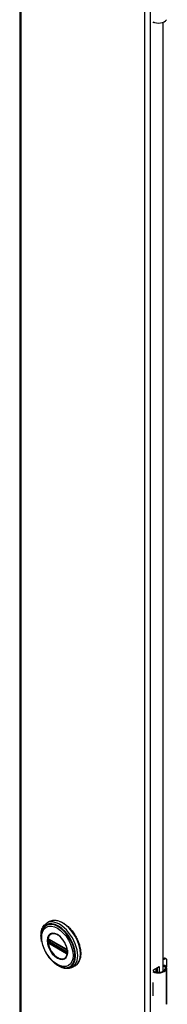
# Model space of a CAD drawing. Header units: inches. Extents: x 0 to 400, y -11 to 260.
# Tile 6 of 13: x 346.12 to 349.52, y 123.93 to 146.69. Entities that reach past the tile are written whole.
import ezdxf

# ---------------------------------------------------------------- set-up
doc = ezdxf.new("R2010")
doc.units = ezdxf.units.IN
doc.header["$LTSCALE"] = 24.014056
doc.header["$MEASUREMENT"] = 0
doc.layers.add('Visible Edges(ANSI)', color=7, linetype='Continuous', lineweight=25)
doc.layers.add('Visible Tangent Edges(ANSI)', color=7, linetype='Continuous', lineweight=25)

msp = doc.modelspace()

# ---------------------------------------------------------------- linework, layer by layer
at = {"layer": 'Visible Edges(ANSI)'}
for p, q in [((346.121, 197.687), (346.121, 99.707)), ((349.203, 146.618), (349.203, 146.632)), ((349.218, 146.626), (349.203, 146.618)), ((349.422, 146.629), (349.422, 124.693)), ((346.808, 125.844), (346.744, 125.807)), ((346.794, 125.431), (346.789, 125.434)), ((346.794, 125.431), (347.202, 125.195)), ((347.209, 125.187), (346.801, 125.423)), ((347.207, 125.192), (347.202, 125.195)), ((347.218, 125.18), (347.219, 125.177)), ((347.218, 125.135), (347.218, 125.172)), ((347.219, 125.177), (347.22, 125.175)), ((347.221, 125.161), (347.221, 125.124)), ((347.221, 125.124), (347.221, 125.119)), ((349.422, 124.979), (349.438, 124.988)), ((349.459, 124.976), (349.422, 124.955)), ((349.477, 124.992), (349.498, 124.98)), ((347.399, 124.821), (347.335, 124.785)), ((349.203, 124.725), (349.338, 124.803)), ((349.203, 124.694), (349.203, 124.725)), ((349.267, 124.676), (349.267, 124.762)), ((349.287, 124.773), (349.287, 124.673)), ((349.299, 124.672), (349.299, 124.78)), ((349.338, 124.803), (349.338, 124.672)), ((349.512, 123.958), (349.512, 124.761)), ((349.514, 124.823), (349.514, 124.944)), ((349.267, 124.692), (349.287, 124.704)), ((349.287, 124.679), (349.278, 124.674)), ((349.188, 124.434), (349.188, 124.402)), ((349.514, 124.269), (349.514, 124.389)), ((349.188, 124.16), (349.188, 124.128))]:
    msp.add_line(p, q, dxfattribs=at)
at = {"layer": 'Visible Edges(ANSI)', "flags": 128}
for points in [[(346.808, 125.844), (346.824, 125.853), (346.84, 125.859), (346.858, 125.865), (346.875, 125.869), (346.894, 125.872), (346.912, 125.874), (346.931, 125.874), (346.951, 125.872), (346.971, 125.87), (346.991, 125.866), (347.011, 125.861), (347.031, 125.854), (347.052, 125.846), (347.072, 125.837), (347.093, 125.827), (347.113, 125.816), (347.134, 125.804), (347.154, 125.79), (347.174, 125.776), (347.194, 125.76), (347.214, 125.743), (347.234, 125.726), (347.253, 125.707), (347.272, 125.688), (347.291, 125.668), (347.309, 125.647), (347.326, 125.625), (347.343, 125.603), (347.36, 125.58), (347.376, 125.556), (347.391, 125.532), (347.406, 125.508), (347.42, 125.483), (347.433, 125.457), (347.445, 125.432), (347.457, 125.406), (347.468, 125.38), (347.478, 125.354), (347.487, 125.328), (347.495, 125.302), (347.502, 125.276), (347.509, 125.25), (347.514, 125.224), (347.519, 125.198), (347.522, 125.173), (347.525, 125.148), (347.526, 125.124), (347.527, 125.1), (347.526, 125.076), (347.525, 125.054), (347.522, 125.031), (347.519, 125.01), (347.514, 124.989), (347.508, 124.969), (347.502, 124.949), (347.494, 124.931), (347.486, 124.914), (347.476, 124.897), (347.465, 124.882), (347.454, 124.867), (347.441, 124.854), (347.428, 124.842), (347.414, 124.831), (347.399, 124.821)], [(346.626, 125.379), (346.62, 125.413), (346.615, 125.447), (346.612, 125.481), (346.61, 125.514), (346.611, 125.546), (346.613, 125.577), (346.618, 125.607), (346.624, 125.636), (346.632, 125.663), (346.642, 125.69), (346.654, 125.714), (346.668, 125.737), (346.685, 125.758), (346.703, 125.777), (346.723, 125.793), (346.744, 125.807)], [(346.654, 125.668), (346.647, 125.655), (346.641, 125.641), (346.636, 125.627), (346.631, 125.612), (346.624, 125.582), (346.619, 125.55), (346.616, 125.517), (346.615, 125.482), (346.617, 125.447), (346.621, 125.411), (346.627, 125.374), (346.636, 125.337), (346.646, 125.3), (346.659, 125.262), (346.673, 125.225), (346.689, 125.188), (346.707, 125.151), (346.727, 125.115), (346.748, 125.081), (346.771, 125.047), (346.794, 125.014), (346.82, 124.983), (346.846, 124.954), (346.873, 124.926), (346.901, 124.9), (346.93, 124.876), (346.959, 124.855), (346.989, 124.836), (347.019, 124.819), (347.049, 124.805), (347.079, 124.793), (347.109, 124.784), (347.124, 124.781), (347.139, 124.779), (347.154, 124.777), (347.169, 124.776)], [(346.789, 125.434), (346.787, 125.434), (346.786, 125.435)], [(346.801, 125.423), (346.8, 125.423), (346.8, 125.424)], [(347.192, 125.021), (347.2, 125.035), (347.207, 125.05), (347.213, 125.067), (347.218, 125.085), (347.221, 125.104), (347.222, 125.125), (347.222, 125.147), (347.22, 125.17), (347.217, 125.193), (347.213, 125.217), (347.206, 125.241), (347.199, 125.266), (347.19, 125.29), (347.179, 125.315), (347.167, 125.339), (347.155, 125.363), (347.141, 125.385), (347.125, 125.408), (347.11, 125.429), (347.093, 125.449), (347.075, 125.468), (347.058, 125.486), (347.039, 125.502), (347.021, 125.516), (347.002, 125.529), (346.983, 125.54), (346.964, 125.549), (346.946, 125.556), (346.928, 125.561), (346.91, 125.565), (346.893, 125.566), (346.877, 125.565)], [(347.207, 125.192), (347.211, 125.19), (347.214, 125.186)], [(347.218, 125.172), (347.218, 125.176), (347.215, 125.181), (347.212, 125.185), (347.209, 125.187)], [(347.214, 125.186), (347.216, 125.183), (347.218, 125.18)], [(347.218, 125.133), (347.218, 125.134), (347.218, 125.135)], [(347.221, 125.119), (347.221, 125.116), (347.221, 125.115)], [(347.335, 124.785), (347.312, 124.773), (347.287, 124.764), (347.262, 124.758), (347.236, 124.754), (347.209, 124.753), (347.182, 124.755), (347.154, 124.759), (347.126, 124.766), (347.098, 124.775), (347.07, 124.786), (347.042, 124.8), (347.014, 124.815), (346.986, 124.833), (346.958, 124.852), (346.931, 124.874), (346.905, 124.897)], [(349.47, 124.823), (349.468, 124.824), (349.466, 124.825), (349.464, 124.826), (349.462, 124.827), (349.46, 124.828), (349.458, 124.828), (349.456, 124.829), (349.454, 124.83), (349.452, 124.83), (349.45, 124.83), (349.448, 124.83), (349.446, 124.831), (349.444, 124.831), (349.442, 124.83), (349.439, 124.83), (349.437, 124.83), (349.435, 124.829), (349.433, 124.829), (349.431, 124.828), (349.43, 124.827), (349.428, 124.827), (349.426, 124.826), (349.424, 124.825), (349.422, 124.824)], [(349.422, 124.812), (349.424, 124.813), (349.426, 124.813), (349.427, 124.813), (349.429, 124.814), (349.43, 124.814), (349.432, 124.814), (349.433, 124.814), (349.435, 124.814), (349.436, 124.814), (349.438, 124.813), (349.439, 124.813), (349.441, 124.813), (349.442, 124.813), (349.444, 124.812), (349.445, 124.812), (349.447, 124.811), (349.448, 124.811), (349.45, 124.81), (349.451, 124.809), (349.453, 124.808), (349.454, 124.807), (349.455, 124.807), (349.457, 124.806), (349.458, 124.805)]]:
    msp.add_lwpolyline(points, dxfattribs=at)
at = {"layer": 'Visible Edges(ANSI)'}
for centre, major_axis, start_param, end_param in [((349.317, 146.725), (0.197, 0), 3.983372, 5.96475), ((349.438, 124.924), (0.0394, 0.0682), 0, 0.785398), ((349.459, 124.912), (0.0394, 0.0682), 5.497787, 7.068583), ((349.317, 124.768), (0.197, 0), 3.983372, 5.96475), ((349.317, 124.768), (0.167, 0), 3.964134, 5.96475), ((349.354, 124.761), (0.128, 0), 5.96475, 6.909947), ((349.354, 124.761), (0.157, 0), 5.96475, 7.032103), ((349.459, 124.791), (-0.0394, -0.0682), 1.811012, 2.356194), ((349.317, 124.519), (0.197, 0), 3.983372, 3.995195), ((349.248, 124.442), (-0.0917, 0), 0.828235, 0.853602), ((349.459, 124.357), (-0.0394, -0.0682), 2.356194, 2.65865), ((349.248, 124.199), (0.0917, 0), 3.969828, 3.995195), ((349.317, 124.214), (-0.197, 0), 0.841779, 0.853602), ((349.459, 124.236), (-0.0394, -0.0682), 2.053739, 2.356194), ((349.354, 123.958), (0.157, 0), 5.96475, 6.283185)]:
    msp.add_ellipse(centre, major_axis=major_axis, ratio=0.57735, start_param=start_param, end_param=end_param, dxfattribs=at)
at = {"layer": 'Visible Tangent Edges(ANSI)'}
for p, q in [((346.146, 197.652), (346.146, 99.672)), ((349.008, 98.019), (349.008, 195.999)), ((349.13, 195.999), (349.13, 98.019)), ((346.777, 125.42), (346.777, 125.426)), ((346.786, 125.382), (346.786, 125.419)), ((347.2, 125.2), (346.792, 125.435)), ((346.799, 125.426), (347.207, 125.191)), ((346.799, 125.419), (346.804, 125.422)), ((346.799, 125.382), (346.799, 125.419)), ((346.777, 125.377), (346.777, 125.383)), ((346.796, 125.351), (346.791, 125.354)), ((346.792, 125.342), (347.2, 125.107)), ((347.204, 125.116), (346.796, 125.351)), ((346.835, 125.403), (346.799, 125.382)), ((347.207, 125.124), (346.799, 125.359)), ((346.806, 125.37), (346.849, 125.395)), ((347.214, 125.134), (346.806, 125.37)), ((347.209, 125.113), (347.204, 125.116)), ((347.218, 125.137), (347.214, 125.134)), ((347.22, 125.168), (347.22, 125.131)), ((347.221, 125.106), (347.221, 125.107)), ((349.438, 124.988), (349.459, 124.976)), ((349.458, 124.805), (349.47, 124.823)), ((349.504, 123.929), (349.504, 124.733)), ((349.188, 124.402), (349.188, 124.16))]:
    msp.add_line(p, q, dxfattribs=at)
at = {"layer": 'Visible Tangent Edges(ANSI)', "flags": 128}
for points in [[(346.753, 125.403), (346.761, 125.328), (346.785, 125.249), (346.822, 125.171), (346.871, 125.099), (346.928, 125.039), (346.989, 124.995), (347.05, 124.969), (347.107, 124.963), (347.156, 124.978), (347.194, 125.013), (347.217, 125.065), (347.225, 125.131), (347.217, 125.206), (347.194, 125.286), (347.156, 125.364), (347.107, 125.435), (347.05, 125.495), (346.989, 125.54), (346.928, 125.566), (346.871, 125.571), (346.822, 125.556), (346.785, 125.521), (346.761, 125.469), (346.753, 125.403)], [(346.764, 125.402), (346.765, 125.413), (346.765, 125.424), (346.766, 125.435), (346.768, 125.446), (346.77, 125.456), (346.772, 125.466), (346.775, 125.475), (346.778, 125.484), (346.782, 125.493), (346.785, 125.501), (346.79, 125.509), (346.795, 125.516), (346.8, 125.523), (346.805, 125.529), (346.811, 125.535), (346.817, 125.541), (346.824, 125.546), (346.83, 125.55), (346.838, 125.554), (346.845, 125.557), (346.853, 125.56), (346.861, 125.562), (346.869, 125.564), (346.877, 125.565)], [(346.77, 125.42), (346.77, 125.419), (346.769, 125.417), (346.769, 125.416), (346.769, 125.414), (346.769, 125.413), (346.769, 125.411), (346.769, 125.41), (346.769, 125.408), (346.769, 125.407), (346.769, 125.405), (346.769, 125.404), (346.769, 125.402), (346.769, 125.4), (346.769, 125.399), (346.769, 125.397), (346.769, 125.396), (346.769, 125.394), (346.769, 125.393), (346.769, 125.391), (346.769, 125.39), (346.769, 125.388), (346.769, 125.386), (346.77, 125.385), (346.77, 125.383)], [(346.772, 125.436), (346.771, 125.436), (346.771, 125.435), (346.771, 125.435), (346.771, 125.434), (346.771, 125.434), (346.771, 125.434), (346.771, 125.433), (346.771, 125.433), (346.771, 125.432), (346.771, 125.432), (346.77, 125.432), (346.77, 125.431), (346.77, 125.431), (346.77, 125.43), (346.77, 125.43), (346.77, 125.429), (346.77, 125.429), (346.77, 125.429), (346.77, 125.428), (346.77, 125.428), (346.77, 125.427), (346.77, 125.427), (346.77, 125.426), (346.77, 125.426)], [(346.77, 125.426), (346.77, 125.426), (346.77, 125.425), (346.77, 125.425), (346.77, 125.425), (346.77, 125.425), (346.77, 125.424), (346.77, 125.424), (346.77, 125.424), (346.77, 125.424), (346.77, 125.424), (346.77, 125.423), (346.77, 125.423), (346.77, 125.423), (346.77, 125.423), (346.77, 125.422), (346.77, 125.422), (346.77, 125.422), (346.77, 125.422), (346.77, 125.421), (346.77, 125.421), (346.77, 125.421), (346.77, 125.421), (346.77, 125.42), (346.77, 125.42)], [(346.778, 125.441), (346.777, 125.441), (346.777, 125.441), (346.777, 125.441), (346.777, 125.44), (346.776, 125.44), (346.776, 125.44), (346.776, 125.44), (346.776, 125.44), (346.775, 125.44), (346.775, 125.44), (346.775, 125.44), (346.775, 125.44), (346.775, 125.44), (346.774, 125.44), (346.774, 125.44), (346.774, 125.44), (346.774, 125.439), (346.774, 125.439), (346.773, 125.439), (346.773, 125.439), (346.773, 125.439), (346.773, 125.439), (346.773, 125.439), (346.772, 125.438)], [(346.772, 125.438), (346.772, 125.438), (346.772, 125.438), (346.772, 125.438), (346.772, 125.438), (346.772, 125.438), (346.772, 125.438), (346.772, 125.438), (346.772, 125.438), (346.772, 125.438), (346.772, 125.437), (346.772, 125.437), (346.772, 125.437), (346.772, 125.437), (346.772, 125.437), (346.772, 125.437), (346.772, 125.437), (346.772, 125.437), (346.772, 125.437), (346.772, 125.437), (346.772, 125.436), (346.772, 125.436), (346.772, 125.436), (346.772, 125.436), (346.772, 125.436)], [(346.777, 125.426), (346.777, 125.426), (346.777, 125.426), (346.777, 125.427), (346.777, 125.427), (346.777, 125.427), (346.777, 125.428), (346.777, 125.428), (346.777, 125.428), (346.778, 125.428), (346.778, 125.429), (346.778, 125.429), (346.778, 125.429), (346.778, 125.43), (346.778, 125.43), (346.778, 125.43), (346.778, 125.43), (346.778, 125.431), (346.778, 125.431), (346.779, 125.431), (346.779, 125.431), (346.779, 125.431), (346.779, 125.432), (346.779, 125.432), (346.779, 125.432)], [(346.777, 125.383), (346.777, 125.384), (346.777, 125.386), (346.777, 125.387), (346.777, 125.389), (346.778, 125.39), (346.778, 125.392), (346.778, 125.393), (346.778, 125.395), (346.778, 125.397), (346.778, 125.398), (346.778, 125.4), (346.778, 125.401), (346.778, 125.403), (346.778, 125.404), (346.778, 125.406), (346.778, 125.407), (346.778, 125.409), (346.778, 125.411), (346.778, 125.412), (346.777, 125.414), (346.777, 125.415), (346.777, 125.417), (346.777, 125.418), (346.777, 125.42)], [(346.787, 125.438), (346.787, 125.438), (346.786, 125.439), (346.786, 125.439), (346.785, 125.439), (346.785, 125.439), (346.785, 125.439), (346.784, 125.44), (346.784, 125.44), (346.783, 125.44), (346.783, 125.44), (346.783, 125.44), (346.782, 125.44), (346.782, 125.44), (346.781, 125.44), (346.781, 125.44), (346.781, 125.44), (346.78, 125.441), (346.78, 125.441), (346.779, 125.441), (346.779, 125.441), (346.779, 125.441), (346.778, 125.441), (346.778, 125.441), (346.778, 125.441)], [(346.779, 125.432), (346.779, 125.432), (346.779, 125.432), (346.779, 125.432), (346.78, 125.432), (346.78, 125.432), (346.78, 125.432), (346.78, 125.433), (346.78, 125.433), (346.78, 125.433), (346.78, 125.433), (346.78, 125.433), (346.78, 125.433), (346.78, 125.433), (346.78, 125.433), (346.78, 125.433), (346.78, 125.433), (346.78, 125.433), (346.78, 125.433), (346.78, 125.433), (346.78, 125.433), (346.78, 125.433), (346.78, 125.433), (346.781, 125.433), (346.781, 125.433)], [(346.781, 125.433), (346.781, 125.434), (346.781, 125.434), (346.781, 125.434), (346.781, 125.434), (346.781, 125.434), (346.781, 125.434), (346.782, 125.434), (346.782, 125.434), (346.782, 125.434), (346.782, 125.434), (346.782, 125.434), (346.782, 125.434), (346.782, 125.434), (346.783, 125.434), (346.783, 125.435), (346.783, 125.435), (346.783, 125.435), (346.783, 125.435), (346.783, 125.435), (346.783, 125.435), (346.784, 125.435), (346.784, 125.435), (346.784, 125.435), (346.784, 125.435)], [(346.784, 125.435), (346.784, 125.435), (346.784, 125.435), (346.784, 125.435), (346.784, 125.435), (346.785, 125.435), (346.785, 125.435), (346.785, 125.435), (346.785, 125.435), (346.785, 125.435), (346.785, 125.435), (346.785, 125.435), (346.785, 125.435), (346.785, 125.435), (346.785, 125.435), (346.785, 125.435), (346.785, 125.435), (346.785, 125.435), (346.786, 125.435), (346.786, 125.435), (346.786, 125.435), (346.786, 125.435), (346.786, 125.435), (346.786, 125.435), (346.786, 125.435)], [(346.786, 125.419), (346.786, 125.419), (346.786, 125.419), (346.786, 125.42), (346.786, 125.42), (346.786, 125.42), (346.786, 125.42), (346.786, 125.421), (346.786, 125.421), (346.786, 125.421), (346.786, 125.421), (346.786, 125.422), (346.786, 125.422), (346.786, 125.422), (346.786, 125.422), (346.786, 125.423), (346.786, 125.423), (346.787, 125.423), (346.787, 125.423), (346.787, 125.424), (346.787, 125.424), (346.787, 125.424), (346.787, 125.424), (346.787, 125.424), (346.787, 125.425)], [(346.792, 125.435), (346.792, 125.435), (346.792, 125.435), (346.792, 125.436), (346.791, 125.436), (346.791, 125.436), (346.791, 125.436), (346.791, 125.436), (346.79, 125.436), (346.79, 125.436), (346.79, 125.436), (346.79, 125.437), (346.79, 125.437), (346.789, 125.437), (346.789, 125.437), (346.789, 125.437), (346.789, 125.437), (346.788, 125.437), (346.788, 125.437), (346.788, 125.438), (346.788, 125.438), (346.788, 125.438), (346.787, 125.438), (346.787, 125.438), (346.787, 125.438)], [(346.787, 125.425), (346.787, 125.425), (346.787, 125.425), (346.787, 125.425), (346.787, 125.425), (346.787, 125.425), (346.787, 125.425), (346.787, 125.426), (346.787, 125.426), (346.787, 125.426), (346.787, 125.426), (346.787, 125.426), (346.787, 125.426), (346.787, 125.426), (346.787, 125.427), (346.787, 125.427), (346.787, 125.427), (346.788, 125.427), (346.788, 125.427), (346.788, 125.427), (346.788, 125.427), (346.788, 125.427), (346.788, 125.427), (346.788, 125.428), (346.788, 125.428)], [(346.791, 125.429), (346.791, 125.429), (346.791, 125.429), (346.791, 125.429), (346.791, 125.429), (346.791, 125.429), (346.791, 125.429), (346.792, 125.429), (346.792, 125.429), (346.792, 125.429), (346.792, 125.429), (346.792, 125.429), (346.792, 125.429), (346.792, 125.429), (346.793, 125.429), (346.793, 125.429), (346.793, 125.429), (346.793, 125.429), (346.793, 125.429), (346.793, 125.429), (346.793, 125.429), (346.794, 125.429), (346.794, 125.429), (346.794, 125.429), (346.794, 125.429)], [(346.794, 125.429), (346.794, 125.429), (346.794, 125.429), (346.795, 125.429), (346.795, 125.428), (346.795, 125.428), (346.795, 125.428), (346.795, 125.428), (346.796, 125.428), (346.796, 125.428), (346.796, 125.428), (346.796, 125.428), (346.796, 125.428), (346.797, 125.428), (346.797, 125.428), (346.797, 125.427), (346.797, 125.427), (346.798, 125.427), (346.798, 125.427), (346.798, 125.427), (346.798, 125.427), (346.799, 125.427), (346.799, 125.427), (346.799, 125.427), (346.799, 125.426)], [(347.191, 125.021), (347.178, 125.005), (347.162, 124.992), (347.144, 124.983), (347.124, 124.976), (347.103, 124.974), (347.08, 124.974), (347.057, 124.979), (347.032, 124.987), (347.007, 124.998), (346.983, 125.012), (346.958, 125.029), (346.933, 125.049), (346.91, 125.072), (346.887, 125.097), (346.866, 125.124), (346.846, 125.153), (346.828, 125.183), (346.811, 125.214), (346.797, 125.246), (346.786, 125.278), (346.777, 125.31), (346.77, 125.342), (346.766, 125.373), (346.764, 125.402)], [(346.77, 125.383), (346.77, 125.383), (346.77, 125.383), (346.77, 125.383), (346.77, 125.382), (346.77, 125.382), (346.77, 125.382), (346.77, 125.382), (346.77, 125.381), (346.77, 125.381), (346.77, 125.381), (346.77, 125.38), (346.77, 125.38), (346.77, 125.38), (346.77, 125.38), (346.77, 125.379), (346.77, 125.379), (346.77, 125.379), (346.77, 125.379), (346.77, 125.378), (346.77, 125.378), (346.77, 125.378), (346.77, 125.378), (346.77, 125.377), (346.77, 125.377)], [(346.77, 125.377), (346.77, 125.377), (346.77, 125.376), (346.77, 125.376), (346.77, 125.375), (346.77, 125.375), (346.77, 125.374), (346.77, 125.374), (346.77, 125.373), (346.77, 125.373), (346.77, 125.372), (346.77, 125.372), (346.77, 125.371), (346.77, 125.371), (346.771, 125.37), (346.771, 125.37), (346.771, 125.369), (346.771, 125.369), (346.771, 125.368), (346.771, 125.368), (346.771, 125.367), (346.771, 125.367), (346.771, 125.366), (346.771, 125.366), (346.772, 125.365)], [(346.772, 125.365), (346.772, 125.365), (346.772, 125.365), (346.772, 125.365), (346.772, 125.365), (346.772, 125.365), (346.772, 125.365), (346.772, 125.364), (346.772, 125.364), (346.772, 125.364), (346.772, 125.364), (346.772, 125.364), (346.772, 125.364), (346.772, 125.363), (346.772, 125.363), (346.772, 125.363), (346.772, 125.363), (346.772, 125.363), (346.772, 125.363), (346.772, 125.363), (346.772, 125.362), (346.772, 125.362), (346.772, 125.362), (346.772, 125.362), (346.772, 125.362)], [(346.772, 125.362), (346.773, 125.362), (346.773, 125.361), (346.773, 125.361), (346.773, 125.36), (346.773, 125.36), (346.774, 125.36), (346.774, 125.359), (346.774, 125.359), (346.774, 125.359), (346.774, 125.358), (346.775, 125.358), (346.775, 125.358), (346.775, 125.357), (346.775, 125.357), (346.775, 125.357), (346.776, 125.356), (346.776, 125.356), (346.776, 125.356), (346.776, 125.355), (346.777, 125.355), (346.777, 125.355), (346.777, 125.354), (346.777, 125.354), (346.778, 125.354)], [(346.779, 125.368), (346.779, 125.369), (346.779, 125.369), (346.779, 125.369), (346.779, 125.37), (346.779, 125.37), (346.778, 125.37), (346.778, 125.371), (346.778, 125.371), (346.778, 125.371), (346.778, 125.372), (346.778, 125.372), (346.778, 125.373), (346.778, 125.373), (346.778, 125.373), (346.778, 125.374), (346.778, 125.374), (346.777, 125.374), (346.777, 125.375), (346.777, 125.375), (346.777, 125.375), (346.777, 125.376), (346.777, 125.376), (346.777, 125.376), (346.777, 125.377)], [(346.778, 125.354), (346.778, 125.353), (346.778, 125.353), (346.779, 125.353), (346.779, 125.352), (346.779, 125.352), (346.78, 125.351), (346.78, 125.351), (346.781, 125.351), (346.781, 125.35), (346.781, 125.35), (346.782, 125.349), (346.782, 125.349), (346.783, 125.349), (346.783, 125.348), (346.783, 125.348), (346.784, 125.348), (346.784, 125.347), (346.785, 125.347), (346.785, 125.347), (346.785, 125.346), (346.786, 125.346), (346.786, 125.346), (346.787, 125.346), (346.787, 125.345)], [(346.781, 125.366), (346.781, 125.366), (346.78, 125.366), (346.78, 125.366), (346.78, 125.366), (346.78, 125.366), (346.78, 125.366), (346.78, 125.366), (346.78, 125.367), (346.78, 125.367), (346.78, 125.367), (346.78, 125.367), (346.78, 125.367), (346.78, 125.367), (346.78, 125.367), (346.78, 125.367), (346.78, 125.367), (346.78, 125.368), (346.78, 125.368), (346.78, 125.368), (346.78, 125.368), (346.779, 125.368), (346.779, 125.368), (346.779, 125.368), (346.779, 125.368)], [(346.784, 125.36), (346.784, 125.36), (346.784, 125.361), (346.784, 125.361), (346.783, 125.361), (346.783, 125.361), (346.783, 125.361), (346.783, 125.362), (346.783, 125.362), (346.783, 125.362), (346.783, 125.362), (346.782, 125.363), (346.782, 125.363), (346.782, 125.363), (346.782, 125.363), (346.782, 125.363), (346.782, 125.364), (346.782, 125.364), (346.781, 125.364), (346.781, 125.364), (346.781, 125.365), (346.781, 125.365), (346.781, 125.365), (346.781, 125.365), (346.781, 125.366)], [(346.791, 125.354), (346.79, 125.355), (346.79, 125.355), (346.79, 125.355), (346.789, 125.355), (346.789, 125.355), (346.789, 125.355), (346.789, 125.356), (346.788, 125.356), (346.788, 125.356), (346.788, 125.356), (346.787, 125.357), (346.787, 125.357), (346.787, 125.357), (346.787, 125.357), (346.786, 125.358), (346.786, 125.358), (346.786, 125.358), (346.786, 125.358), (346.785, 125.359), (346.785, 125.359), (346.785, 125.359), (346.785, 125.36), (346.784, 125.36), (346.784, 125.36)], [(346.787, 125.375), (346.787, 125.376), (346.787, 125.376), (346.787, 125.376), (346.787, 125.376), (346.787, 125.377), (346.787, 125.377), (346.787, 125.377), (346.786, 125.377), (346.786, 125.378), (346.786, 125.378), (346.786, 125.378), (346.786, 125.379), (346.786, 125.379), (346.786, 125.379), (346.786, 125.379), (346.786, 125.38), (346.786, 125.38), (346.786, 125.38), (346.786, 125.38), (346.786, 125.381), (346.786, 125.381), (346.786, 125.381), (346.786, 125.381), (346.786, 125.382)], [(346.788, 125.371), (346.788, 125.371), (346.788, 125.371), (346.788, 125.371), (346.788, 125.372), (346.788, 125.372), (346.788, 125.372), (346.788, 125.372), (346.787, 125.372), (346.787, 125.373), (346.787, 125.373), (346.787, 125.373), (346.787, 125.373), (346.787, 125.373), (346.787, 125.374), (346.787, 125.374), (346.787, 125.374), (346.787, 125.374), (346.787, 125.374), (346.787, 125.374), (346.787, 125.375), (346.787, 125.375), (346.787, 125.375), (346.787, 125.375), (346.787, 125.375)], [(346.787, 125.345), (346.787, 125.345), (346.787, 125.345), (346.788, 125.345), (346.788, 125.345), (346.788, 125.345), (346.788, 125.345), (346.788, 125.345), (346.789, 125.344), (346.789, 125.344), (346.789, 125.344), (346.789, 125.344), (346.79, 125.344), (346.79, 125.344), (346.79, 125.344), (346.79, 125.344), (346.79, 125.343), (346.791, 125.343), (346.791, 125.343), (346.791, 125.343), (346.791, 125.343), (346.792, 125.343), (346.792, 125.343), (346.792, 125.343), (346.792, 125.342)], [(346.794, 125.363), (346.794, 125.363), (346.794, 125.363), (346.794, 125.363), (346.793, 125.363), (346.793, 125.364), (346.793, 125.364), (346.793, 125.364), (346.793, 125.364), (346.793, 125.364), (346.793, 125.364), (346.792, 125.364), (346.792, 125.365), (346.792, 125.365), (346.792, 125.365), (346.792, 125.365), (346.792, 125.365), (346.792, 125.365), (346.791, 125.365), (346.791, 125.366), (346.791, 125.366), (346.791, 125.366), (346.791, 125.366), (346.791, 125.366), (346.791, 125.366)], [(346.799, 125.359), (346.799, 125.359), (346.799, 125.36), (346.799, 125.36), (346.798, 125.36), (346.798, 125.36), (346.798, 125.36), (346.798, 125.36), (346.797, 125.36), (346.797, 125.361), (346.797, 125.361), (346.797, 125.361), (346.796, 125.361), (346.796, 125.361), (346.796, 125.361), (346.796, 125.361), (346.796, 125.362), (346.795, 125.362), (346.795, 125.362), (346.795, 125.362), (346.795, 125.362), (346.795, 125.362), (346.794, 125.363), (346.794, 125.363), (346.794, 125.363)], [(347.205, 125.197), (347.205, 125.197), (347.205, 125.197), (347.205, 125.197), (347.205, 125.197), (347.204, 125.197), (347.204, 125.197), (347.204, 125.197), (347.204, 125.198), (347.203, 125.198), (347.203, 125.198), (347.203, 125.198), (347.203, 125.198), (347.203, 125.198), (347.202, 125.198), (347.202, 125.199), (347.202, 125.199), (347.202, 125.199), (347.202, 125.199), (347.201, 125.199), (347.201, 125.199), (347.201, 125.199), (347.201, 125.199), (347.2, 125.2), (347.2, 125.2)], [(347.215, 125.188), (347.214, 125.189), (347.214, 125.189), (347.214, 125.19), (347.213, 125.19), (347.213, 125.19), (347.213, 125.191), (347.212, 125.191), (347.212, 125.192), (347.211, 125.192), (347.211, 125.192), (347.211, 125.193), (347.21, 125.193), (347.21, 125.193), (347.209, 125.194), (347.209, 125.194), (347.209, 125.194), (347.208, 125.195), (347.208, 125.195), (347.207, 125.195), (347.207, 125.196), (347.207, 125.196), (347.206, 125.196), (347.206, 125.196), (347.205, 125.197)], [(347.207, 125.191), (347.207, 125.191), (347.208, 125.191), (347.208, 125.19), (347.208, 125.19), (347.208, 125.19), (347.209, 125.19), (347.209, 125.19), (347.209, 125.19), (347.209, 125.19), (347.209, 125.189), (347.21, 125.189), (347.21, 125.189), (347.21, 125.189), (347.21, 125.189), (347.211, 125.189), (347.211, 125.188), (347.211, 125.188), (347.211, 125.188), (347.211, 125.188), (347.212, 125.188), (347.212, 125.188), (347.212, 125.188), (347.212, 125.187), (347.212, 125.187)], [(347.212, 125.187), (347.213, 125.187), (347.213, 125.187), (347.213, 125.187), (347.213, 125.187), (347.213, 125.187), (347.213, 125.186), (347.213, 125.186), (347.214, 125.186), (347.214, 125.186), (347.214, 125.186), (347.214, 125.186), (347.214, 125.186), (347.214, 125.185), (347.214, 125.185), (347.214, 125.185), (347.215, 125.185), (347.215, 125.185), (347.215, 125.185), (347.215, 125.185), (347.215, 125.184), (347.215, 125.184), (347.215, 125.184), (347.216, 125.184), (347.216, 125.184)], [(347.219, 125.182), (347.219, 125.182), (347.219, 125.182), (347.219, 125.183), (347.218, 125.183), (347.218, 125.183), (347.218, 125.184), (347.218, 125.184), (347.218, 125.184), (347.218, 125.184), (347.217, 125.185), (347.217, 125.185), (347.217, 125.185), (347.217, 125.185), (347.217, 125.186), (347.216, 125.186), (347.216, 125.186), (347.216, 125.186), (347.216, 125.187), (347.216, 125.187), (347.216, 125.187), (347.215, 125.187), (347.215, 125.188), (347.215, 125.188), (347.215, 125.188)], [(347.218, 125.179), (347.218, 125.179), (347.218, 125.179), (347.218, 125.179), (347.219, 125.179), (347.219, 125.178), (347.219, 125.178), (347.219, 125.178), (347.219, 125.178), (347.219, 125.178), (347.219, 125.177), (347.219, 125.177), (347.219, 125.177), (347.219, 125.177), (347.219, 125.177), (347.219, 125.176), (347.219, 125.176), (347.219, 125.176), (347.219, 125.176), (347.219, 125.176), (347.219, 125.175), (347.219, 125.175), (347.22, 125.175), (347.22, 125.175), (347.22, 125.175)], [(347.2, 125.107), (347.2, 125.107), (347.201, 125.107), (347.201, 125.106), (347.201, 125.106), (347.201, 125.106), (347.202, 125.106), (347.202, 125.106), (347.202, 125.106), (347.202, 125.106), (347.202, 125.106), (347.203, 125.105), (347.203, 125.105), (347.203, 125.105), (347.203, 125.105), (347.203, 125.105), (347.204, 125.105), (347.204, 125.105), (347.204, 125.105), (347.204, 125.104), (347.205, 125.104), (347.205, 125.104), (347.205, 125.104), (347.205, 125.104), (347.205, 125.104)], [(347.205, 125.104), (347.206, 125.104), (347.206, 125.103), (347.207, 125.103), (347.207, 125.103), (347.207, 125.103), (347.208, 125.103), (347.208, 125.103), (347.209, 125.102), (347.209, 125.102), (347.209, 125.102), (347.21, 125.102), (347.21, 125.102), (347.211, 125.102), (347.211, 125.102), (347.211, 125.102), (347.212, 125.102), (347.212, 125.102), (347.213, 125.101), (347.213, 125.101), (347.213, 125.101), (347.214, 125.101), (347.214, 125.101), (347.214, 125.101), (347.215, 125.101)], [(347.212, 125.121), (347.212, 125.121), (347.212, 125.121), (347.212, 125.122), (347.212, 125.122), (347.211, 125.122), (347.211, 125.122), (347.211, 125.122), (347.211, 125.122), (347.211, 125.122), (347.21, 125.122), (347.21, 125.122), (347.21, 125.122), (347.21, 125.122), (347.209, 125.123), (347.209, 125.123), (347.209, 125.123), (347.209, 125.123), (347.209, 125.123), (347.208, 125.123), (347.208, 125.123), (347.208, 125.123), (347.208, 125.123), (347.207, 125.124), (347.207, 125.124)], [(347.215, 125.111), (347.215, 125.111), (347.215, 125.111), (347.214, 125.111), (347.214, 125.111), (347.214, 125.111), (347.214, 125.111), (347.213, 125.111), (347.213, 125.111), (347.213, 125.111), (347.213, 125.111), (347.212, 125.111), (347.212, 125.112), (347.212, 125.112), (347.212, 125.112), (347.211, 125.112), (347.211, 125.112), (347.211, 125.112), (347.21, 125.112), (347.21, 125.112), (347.21, 125.112), (347.21, 125.112), (347.209, 125.113), (347.209, 125.113), (347.209, 125.113)], [(347.216, 125.121), (347.216, 125.121), (347.215, 125.121), (347.215, 125.121), (347.215, 125.121), (347.215, 125.121), (347.215, 125.121), (347.215, 125.121), (347.215, 125.121), (347.214, 125.121), (347.214, 125.121), (347.214, 125.121), (347.214, 125.121), (347.214, 125.121), (347.214, 125.121), (347.214, 125.121), (347.214, 125.121), (347.213, 125.121), (347.213, 125.121), (347.213, 125.121), (347.213, 125.121), (347.213, 125.121), (347.213, 125.121), (347.213, 125.121), (347.212, 125.121)], [(347.219, 125.113), (347.219, 125.113), (347.219, 125.112), (347.218, 125.112), (347.218, 125.112), (347.218, 125.112), (347.218, 125.112), (347.218, 125.112), (347.218, 125.112), (347.218, 125.112), (347.217, 125.112), (347.217, 125.112), (347.217, 125.112), (347.217, 125.112), (347.217, 125.112), (347.217, 125.112), (347.217, 125.111), (347.216, 125.111), (347.216, 125.111), (347.216, 125.111), (347.216, 125.111), (347.216, 125.111), (347.216, 125.111), (347.215, 125.111), (347.215, 125.111)], [(347.215, 125.101), (347.215, 125.101), (347.215, 125.102), (347.215, 125.102), (347.216, 125.102), (347.216, 125.102), (347.216, 125.102), (347.216, 125.102), (347.217, 125.102), (347.217, 125.102), (347.217, 125.102), (347.217, 125.102), (347.218, 125.102), (347.218, 125.102), (347.218, 125.102), (347.218, 125.102), (347.218, 125.103), (347.219, 125.103), (347.219, 125.103), (347.219, 125.103), (347.219, 125.103), (347.219, 125.103), (347.22, 125.103), (347.22, 125.103), (347.22, 125.104)], [(347.22, 125.125), (347.22, 125.125), (347.22, 125.125), (347.219, 125.125), (347.219, 125.125), (347.219, 125.125), (347.219, 125.125), (347.219, 125.124), (347.219, 125.124), (347.219, 125.124), (347.219, 125.124), (347.219, 125.124), (347.219, 125.124), (347.219, 125.124), (347.219, 125.124), (347.219, 125.123), (347.219, 125.123), (347.219, 125.123), (347.219, 125.123), (347.219, 125.123), (347.219, 125.123), (347.218, 125.123), (347.218, 125.123), (347.218, 125.123), (347.218, 125.122)], [(347.22, 125.114), (347.22, 125.114), (347.22, 125.114), (347.22, 125.114), (347.22, 125.114), (347.22, 125.114), (347.22, 125.114), (347.22, 125.114), (347.22, 125.113), (347.22, 125.113), (347.219, 125.113), (347.219, 125.113), (347.219, 125.113), (347.219, 125.113), (347.219, 125.113), (347.219, 125.113), (347.219, 125.113), (347.219, 125.113), (347.219, 125.113), (347.219, 125.113), (347.219, 125.113), (347.219, 125.113), (347.219, 125.113), (347.219, 125.113), (347.219, 125.113)], [(347.22, 125.175), (347.22, 125.174), (347.22, 125.174), (347.22, 125.174), (347.22, 125.174), (347.22, 125.173), (347.22, 125.173), (347.22, 125.173), (347.22, 125.173), (347.22, 125.172), (347.22, 125.172), (347.22, 125.172), (347.22, 125.172), (347.22, 125.171), (347.22, 125.171), (347.22, 125.171), (347.22, 125.171), (347.22, 125.17), (347.22, 125.17), (347.22, 125.17), (347.22, 125.169), (347.22, 125.169), (347.22, 125.169), (347.22, 125.169), (347.22, 125.168)], [(347.22, 125.131), (347.22, 125.131), (347.22, 125.131), (347.22, 125.13), (347.22, 125.13), (347.22, 125.13), (347.22, 125.13), (347.22, 125.129), (347.22, 125.129), (347.22, 125.129), (347.22, 125.129), (347.22, 125.128), (347.22, 125.128), (347.22, 125.128), (347.22, 125.128), (347.22, 125.127), (347.22, 125.127), (347.22, 125.127), (347.22, 125.127), (347.22, 125.127), (347.22, 125.126), (347.22, 125.126), (347.22, 125.126), (347.22, 125.126), (347.22, 125.125)], [(347.221, 125.115), (347.221, 125.115), (347.221, 125.115), (347.221, 125.115), (347.221, 125.115), (347.221, 125.115), (347.22, 125.115), (347.22, 125.115), (347.22, 125.115), (347.22, 125.115), (347.22, 125.115), (347.22, 125.115), (347.22, 125.115), (347.22, 125.114), (347.22, 125.114), (347.22, 125.114), (347.22, 125.114), (347.22, 125.114), (347.22, 125.114), (347.22, 125.114), (347.22, 125.114), (347.22, 125.114), (347.22, 125.114), (347.22, 125.114), (347.22, 125.114)], [(347.22, 125.104), (347.22, 125.104), (347.22, 125.104), (347.22, 125.104), (347.22, 125.104), (347.22, 125.104), (347.22, 125.104), (347.22, 125.104), (347.22, 125.104), (347.22, 125.104), (347.22, 125.105), (347.22, 125.105), (347.22, 125.105), (347.22, 125.105), (347.22, 125.105), (347.22, 125.105), (347.22, 125.105), (347.221, 125.105), (347.221, 125.105), (347.221, 125.106), (347.221, 125.106), (347.221, 125.106), (347.221, 125.106), (347.221, 125.106), (347.221, 125.106)]]:
    msp.add_lwpolyline(points, dxfattribs=at)
at = {"layer": 'Visible Tangent Edges(ANSI)'}
for centre, major_axis, ratio, start_param, end_param in [((347.012, 125.28), (0.28, -0.486), 0.57735, 5.512873, 10.19509), ((347.039, 125.296), (0.295, -0.511), 0.57735, 0, 3.141593), ((347.103, 125.333), (-0.295, 0.511), 0.57735, 3.141593, 6.283185), ((347.005, 125.276), (-0.274, 0.475), 0.57735, 2.792236, 6.632542), ((346.774, 125.431), (-0.00984, -0.00028), 0.592785, 1.070895, 1.857451), ((346.774, 125.425), (-0.00984, -0.00028), 0.583154, 1.028186, 1.85601), ((346.996, 125.271), (-0.16, 0.277), 0.57735, 5.51254, 6.921441), ((346.779, 125.443), (-0.0063, 0.00756), 0.812452, 1.431128, 2.478325), ((346.778, 125.441), (-0.00759, 0.00627), 0.761659, 1.405548, 2.335576), ((346.78, 125.42), (0.00984, 0.00024), 0.59189, 0.834405, 1.860207), ((346.78, 125.414), (0.00984, 0), 0.57735, 0.926506, 1.872801), ((346.785, 125.445), (0.0009, -0.0098), 0.788974, 5.061556, 6.108754), ((346.781, 125.424), (0.00804, -0.00568), 0.788974, 1.221629, 2.276839), ((346.784, 125.425), (-0.0009, 0.0098), 0.788974, 5.061556, 6.108754), ((346.792, 125.424), (0.00984, 0), 0.57735, 4.068098, 5.462881), ((346.794, 125.442), (-0.00481, -0.00858), 0.585525, 5.490554, 6.283185), ((346.794, 125.42), (-0.00493, 0.00853), 0.576647, 6.023109, 6.543262), ((346.799, 125.411), (-0.0099, 0.0171), 0.576647, 6.154251, 6.412119), ((346.799, 125.439), (-0.00492, -0.00852), 0.57735, 5.497787, 6.283185), ((346.787, 125.424), (0.00473, 0.00863), 0.561339, 5.548417, 5.911565), ((346.792, 125.421), (0.00492, 0.00852), 0.57735, 5.638895, 5.895546), ((346.806, 125.432), (-0.00492, -0.00852), 0.57735, 5.638895, 6.283185), ((346.806, 125.415), (-0.00545, 0.00825), 0.573869, 0.076491, 0.750427), ((346.76, 125.407), (0.00984, 0), 0.57735, 3.926991, 5.15795), ((346.774, 125.388), (-0.00984, 0.00028), 0.571197, 1.061423, 1.889248), ((346.774, 125.382), (-0.00984, 0.00027), 0.561395, 1.103568, 1.890123), ((346.778, 125.37), (-0.00892, -0.00416), 0.217065, 0.742899, 1.672927), ((346.779, 125.366), (-0.00879, -0.00442), 0.081166, 0.617822, 1.66502), ((346.996, 125.271), (0.16, -0.277), 0.57735, 4.074133, 6.921441), ((346.78, 125.377), (0.00984, 0), 0.57735, 0.926506, 1.872801), ((346.78, 125.371), (-0.00984, 0.00023), 0.562406, 4.003391, 5.029193), ((346.785, 125.358), (-0.00768, -0.00616), 0.210205, 4.604254, 5.651452), ((346.781, 125.367), (-0.00917, -0.00357), 0.210205, 3.773326, 4.828536), ((346.784, 125.362), (0.00768, 0.00616), 0.210205, 4.604254, 5.651452), ((346.792, 125.386), (0.00984, 0), 0.57735, 4.068098, 5.462881), ((346.794, 125.349), (0.00503, 0.00846), 0.569058, 1.313332, 2.363224), ((346.794, 125.371), (-0.00492, 0.00852), 0.578054, 1.31072, 1.830873), ((346.799, 125.374), (0.0098, -0.017), 0.578054, 4.583455, 4.841323), ((346.787, 125.359), (0.00472, 0.00864), 0.562406, 4.434737, 5.421387), ((346.799, 125.346), (0.00492, 0.00852), 0.57735, 1.297558, 2.356194), ((346.792, 125.356), (0.00492, 0.00852), 0.57735, 4.43915, 5.35668), ((346.806, 125.378), (-0.00492, 0.00852), 0.619734, 0.786007, 2.355586), ((346.806, 125.362), (-0.00492, -0.00852), 0.57735, 3.961897, 5.35668), ((347.207, 125.204), (-0.00492, -0.00852), 0.57735, 5.497787, 6.283185), ((347.212, 125.201), (-0.00503, -0.00846), 0.569058, 5.504817, 6.283185), ((347.2, 125.186), (-0.00492, -0.00852), 0.57735, 2.497302, 2.740956), ((347.214, 125.196), (-0.00492, -0.00852), 0.57735, 5.638895, 6.283185), ((347.205, 125.183), (-0.00511, -0.00841), 0.592956, 2.432371, 2.554191), ((347.222, 125.192), (-0.00768, -0.00616), 0.210205, 5.651452, 6.283185), ((347.209, 125.18), (-0.00768, -0.00616), 0.210205, 2.509859, 2.5284), ((347.212, 125.179), (0.00492, -0.00852), 0.578054, 1.31072, 1.830873), ((347.207, 125.176), (-0.0098, 0.017), 0.578054, 4.583455, 4.841323), ((347.227, 125.184), (-0.00879, -0.00442), 0.081166, 0, 0.48364), ((347.211, 125.175), (0.00917, 0.00357), 0.210205, 0.613501, 0.631733), ((347.207, 125.111), (0.00492, 0.00852), 0.57735, 1.297558, 2.356194), ((347.2, 125.121), (0.00492, 0.00852), 0.57735, 4.43915, 5.35668), ((347.212, 125.108), (0.00481, 0.00858), 0.585525, 1.299069, 2.348961), ((347.214, 125.127), (-0.00492, -0.00852), 0.57735, 3.961897, 5.35668), ((347.205, 125.118), (-0.00512, -0.0084), 0.59189, 1.320537, 2.307187), ((347.214, 125.143), (0.00442, -0.00885), 0.573869, 5.532758, 6.206694), ((347.222, 125.105), (-0.0009, 0.0098), 0.788974, 0.872766, 1.919963), ((347.209, 125.117), (0.0009, -0.0098), 0.788974, 0.872766, 1.919963), ((347.212, 125.13), (0.00493, -0.00853), 0.576647, 6.023109, 6.543262), ((347.207, 125.139), (0.0099, -0.0171), 0.576647, 6.154251, 6.412119), ((347.228, 125.172), (-0.00984, 0), 0.57735, 0, 0.644291), ((347.228, 125.135), (-0.00984, 0), 0.57735, 0, 0.644291), ((347.211, 125.118), (0.00804, -0.00568), 0.788974, 0.166419, 1.221629), ((347.227, 125.108), (-0.0063, 0.00756), 0.812452, 0.38393, 1.431128), ((347.229, 125.18), (-0.00927, -0.00332), 0.152361, 0, 0.2377), ((347.229, 125.109), (-0.00793, 0.00583), 0.826364, 0.181738, 1.111767), ((347.212, 125.171), (0.00984, 0.00022), 0.592956, 0.649795, 0.709222), ((347.212, 125.165), (-0.00984, 0), 0.57735, 3.698606, 3.785883), ((347.212, 125.128), (-0.00984, 0), 0.57735, 3.560679, 3.785883), ((347.212, 125.122), (-0.00984, 0.00021), 0.561339, 3.557736, 3.876361), ((347.231, 125.162), (-0.00984, -0.00009), 0.596365, 0.03331, 0.052069), ((347.231, 125.124), (-0.00984, 0.00009), 0.557985, 0, 0.418922), ((347.231, 125.118), (-0.00984, 0.00023), 0.558235, 0, 0.376473)]:
    msp.add_ellipse(centre, major_axis=major_axis, ratio=ratio, start_param=start_param, end_param=end_param, dxfattribs=at)
msp.add_ellipse((346.989, 125.267), major_axis=(0.256, -0.444), ratio=0.57735, dxfattribs=at)

doc.saveas('drawing.dxf')
